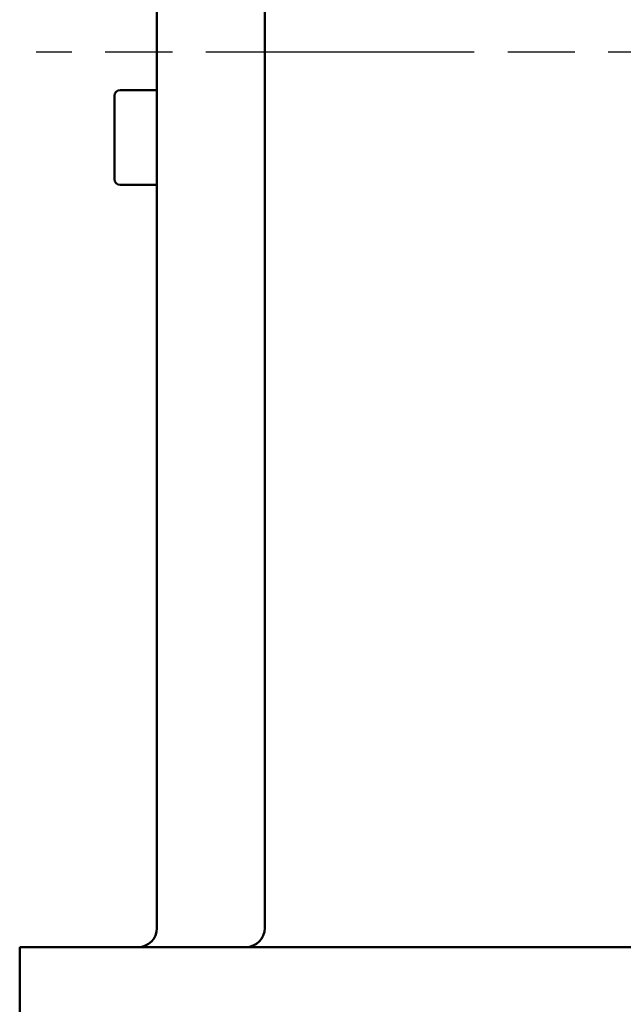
# Model space of a CAD drawing. Header units: millimetres. Extents: x 0 to 2100, y 0 to 1485.
# Tile 17 of 28: x 1530 to 1594, y 945 to 1049. Entities that reach past the tile are written whole.
import ezdxf

# ---------------------------------------------------------------- set-up
doc = ezdxf.new("R2010")
doc.units = ezdxf.units.MM
doc.header["$LTSCALE"] = 5
doc.linetypes.add('CHAIN', pattern=[0.7087, 0.4724, -0.0591, 0.1181, -0.0591])
doc.layers.add('Видимый контур (ГОСТ)', color=7, linetype='Continuous', lineweight=50)
doc.layers.add('Осевая линия (ГОСТ)', color=7, linetype='Continuous', lineweight=25)

msp = doc.modelspace()

# ---------------------------------------------------------------- linework, layer by layer
at = {"layer": 'Видимый контур (ГОСТ)'}
for p, q in [((1556.033, 953.505), (1556.033, 1124.505)), ((1544.652, 953.505), (1544.652, 1062.283)), ((1540.152, 1032.627), (1540.152, 1041.427)), ((1540.752, 1042.027), (1544.652, 1042.027)), ((1540.752, 1032.027), (1544.652, 1032.027)), ((1530.152, 951.505), (1630.578, 951.505)), ((1530.152, 951.505), (1530.152, 932.505))]:
    msp.add_line(p, q, dxfattribs=at)
for centre, radius, start, end in [((1540.752, 1041.427), 0.6, 90, 180), ((1540.752, 1032.627), 0.6, 180, 270), ((1542.652, 953.505), 2, 270, 0), ((1554.033, 953.505), 2, 270, 0)]:
    msp.add_arc(centre, radius, start, end, dxfattribs=at)
at = {"layer": 'Осевая линия (ГОСТ)', "linetype": 'CHAIN', "ltscale": 11.993792}
msp.add_line((1790.652, 1046.055), (1531.881, 1046.055), dxfattribs=at)

doc.saveas('drawing.dxf')
